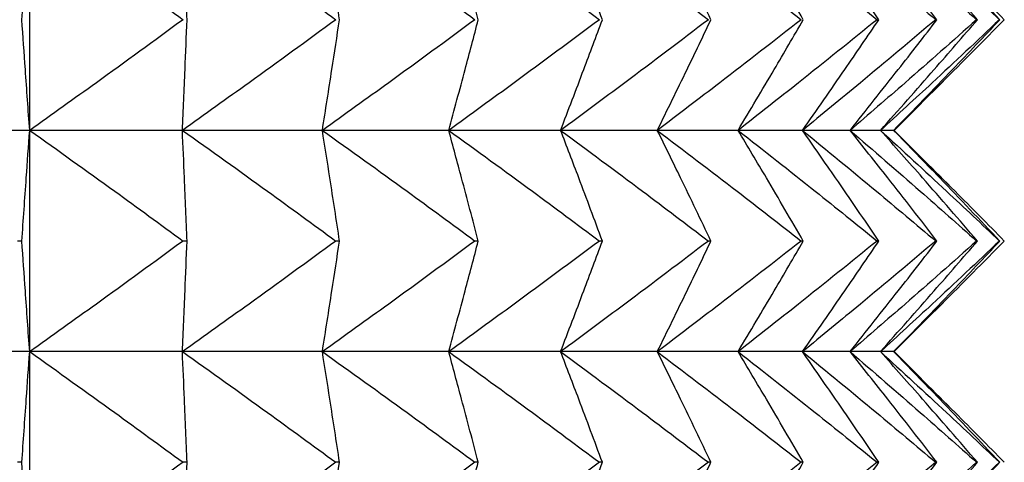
# Model space of a CAD drawing. Header units: millimetres. Extents: x 0 to 210, y 0 to 297.
# Tile 24 of 80: x 49.166 to 50.5, y 265.777 to 266.377. Entities that reach past the tile are written whole.
import ezdxf

# ---------------------------------------------------------------- set-up
doc = ezdxf.new("R2010")
doc.units = ezdxf.units.MM

msp = doc.modelspace()

# ---------------------------------------------------------------- linework, layer by layer
at = {"color": 7, "linetype": 'Continuous', "lineweight": 25}
for p, q in [((49.1797, 266.2273), (49.1797, 266.5273)), ((50.3507, 266.2273), (50.4254, 266.302)), ((49.1797, 266.2273), (48.957, 266.2273)), ((49.1797, 265.9273), (49.1797, 266.2273)), ((49.3865, 266.2273), (49.1797, 266.2273)), ((49.5762, 266.2273), (49.3865, 266.2273)), ((49.7474, 266.2273), (49.5762, 266.2273)), ((49.8989, 266.2273), (49.7474, 266.2273)), ((50.0299, 266.2273), (49.8989, 266.2273)), ((50.1393, 266.2273), (50.0299, 266.2273)), ((50.2266, 266.2273), (50.1393, 266.2273)), ((50.291, 266.2273), (50.2266, 266.2273)), ((50.3322, 266.2273), (50.291, 266.2273)), ((50.35, 266.2273), (50.3322, 266.2273)), ((50.3507, 266.2273), (50.35, 266.2273)), ((50.4254, 266.1526), (50.3507, 266.2273)), ((49.1691, 266.0773), (49.1632, 266.0773)), ((49.3929, 266.0773), (49.3874, 266.0773)), ((49.5995, 266.0773), (49.5944, 266.0773)), ((49.7874, 266.0773), (49.7829, 266.0773)), ((49.9555, 266.0773), (49.9515, 266.0773)), ((50.1026, 266.0773), (50.0991, 266.0773)), ((50.2277, 266.0773), (50.2248, 266.0773)), ((50.33, 266.0773), (50.3277, 266.0773)), ((50.4088, 266.0773), (50.4071, 266.0773)), ((50.4636, 266.0773), (50.4625, 266.0773)), ((50.494, 266.0773), (50.4935, 266.0773)), ((50.3507, 265.9273), (50.4254, 266.002)), ((49.1797, 265.9273), (48.957, 265.9273)), ((49.1797, 265.6273), (49.1797, 265.9273)), ((49.3865, 265.9273), (49.1797, 265.9273)), ((49.5762, 265.9273), (49.3865, 265.9273)), ((49.7474, 265.9273), (49.5762, 265.9273)), ((49.8989, 265.9273), (49.7474, 265.9273)), ((50.0299, 265.9273), (49.8989, 265.9273)), ((50.1393, 265.9273), (50.0299, 265.9273)), ((50.2266, 265.9273), (50.1393, 265.9273)), ((50.291, 265.9273), (50.2266, 265.9273)), ((50.3322, 265.9273), (50.291, 265.9273)), ((50.35, 265.9273), (50.3322, 265.9273)), ((50.3507, 265.9273), (50.35, 265.9273)), ((50.4254, 265.8526), (50.3507, 265.9273)), ((49.1691, 265.7773), (49.1632, 265.7773)), ((49.3929, 265.7773), (49.3874, 265.7773)), ((49.5995, 265.7773), (49.5944, 265.7773)), ((49.7874, 265.7773), (49.7829, 265.7773)), ((49.9555, 265.7773), (49.9515, 265.7773)), ((50.1026, 265.7773), (50.0991, 265.7773)), ((50.2277, 265.7773), (50.2248, 265.7773)), ((50.33, 265.7773), (50.3277, 265.7773)), ((50.4088, 265.7773), (50.4071, 265.7773)), ((50.4636, 265.7773), (50.4625, 265.7773)), ((50.494, 265.7773), (50.4935, 265.7773))]:
    msp.add_line(p, q, dxfattribs=at)
for points, knots in [([(49.1691, 266.3773), (49.1711, 266.4058), (49.1746, 266.4558), (49.1781, 266.5058), (49.1797, 266.5273)], [0, 0, 0, 0, 0.5697165, 1, 1, 1, 1]), ([(49.1797, 266.5273), (49.2182, 266.4999), (49.2878, 266.4503), (49.3566, 266.3999), (49.3874, 266.3773)], [0, 0, 0, 0, 0.55327, 1, 1, 1, 1]), ([(49.3929, 266.3773), (49.3917, 266.4058), (49.3896, 266.4558), (49.3875, 266.5058), (49.3865, 266.5273)], [0, 0, 0, 0, 0.569731, 1, 1, 1, 1]), ([(49.3865, 266.5273), (49.4251, 266.4999), (49.4947, 266.4503), (49.5636, 266.3999), (49.5944, 266.3773)], [0, 0, 0, 0, 0.553272, 1, 1, 1, 1]), ([(49.5995, 266.3773), (49.5951, 266.4058), (49.5875, 266.4558), (49.5796, 266.5058), (49.5762, 266.5273)], [0, 0, 0, 0, 0.56963, 1, 1, 1, 1]), ([(49.5762, 266.5273), (49.6145, 266.4999), (49.6837, 266.4503), (49.7523, 266.3999), (49.7829, 266.3773)], [0, 0, 0, 0, 0.55326, 1, 1, 1, 1]), ([(49.7874, 266.3773), (49.7799, 266.4058), (49.7667, 266.4558), (49.7532, 266.5058), (49.7474, 266.5273)], [0, 0, 0, 0, 0.5694296, 1, 1, 1, 1]), ([(49.7474, 266.5273), (49.7852, 266.4999), (49.8536, 266.4503), (49.9212, 266.3999), (49.9515, 266.3773)], [0, 0, 0, 0, 0.553232, 1, 1, 1, 1]), ([(49.9555, 266.3773), (49.9449, 266.4058), (49.9263, 266.4559), (49.9072, 266.5058), (49.8989, 266.5273)], [0, 0, 0, 0, 0.56916, 1, 1, 1, 1]), ([(49.8989, 266.5273), (49.936, 266.4999), (50.0031, 266.4503), (50.0694, 266.3999), (50.0991, 266.3773)], [0, 0, 0, 0, 0.553191, 1, 1, 1, 1]), ([(50.1026, 266.3773), (50.0889, 266.4058), (50.065, 266.456), (50.0405, 266.5058), (50.0299, 266.5273)], [0, 0, 0, 0, 0.568854, 1, 1, 1, 1]), ([(50.0299, 266.5273), (50.066, 266.4999), (50.1313, 266.4503), (50.1959, 266.3999), (50.2248, 266.3773)], [0, 0, 0, 0, 0.553132, 1, 1, 1, 1]), ([(50.2277, 266.3773), (50.2111, 266.4058), (50.182, 266.456), (50.1522, 266.5058), (50.1393, 266.5273)], [0, 0, 0, 0, 0.568541, 1, 1, 1, 1]), ([(50.1393, 266.5273), (50.1742, 266.4999), (50.2374, 266.4503), (50.2998, 266.3999), (50.3277, 266.3773)], [0, 0, 0, 0, 0.5530551, 1, 1, 1, 1]), ([(50.33, 266.3773), (50.3106, 266.4058), (50.2764, 266.4561), (50.2416, 266.5058), (50.2266, 266.5273)], [0, 0, 0, 0, 0.5682399, 1, 1, 1, 1]), ([(50.2266, 266.5273), (50.26, 266.4999), (50.3205, 266.4503), (50.3803, 266.3999), (50.4071, 266.3773)], [0, 0, 0, 0, 0.552959, 1, 1, 1, 1]), ([(50.4088, 266.3773), (50.3867, 266.4059), (50.3478, 266.4561), (50.3081, 266.5058), (50.291, 266.5273)], [0, 0, 0, 0, 0.567965, 1, 1, 1, 1]), ([(50.291, 266.5273), (50.3228, 266.4999), (50.3803, 266.4503), (50.4371, 266.3999), (50.4625, 266.3773)], [0, 0, 0, 0, 0.552841, 1, 1, 1, 1]), ([(50.4636, 266.3773), (50.4389, 266.4059), (50.3955, 266.4562), (50.3513, 266.5058), (50.3322, 266.5273)], [0, 0, 0, 0, 0.567719, 1, 1, 1, 1]), ([(50.3322, 266.5273), (50.3621, 266.4999), (50.4163, 266.4502), (50.4696, 266.3999), (50.4935, 266.3773)], [0, 0, 0, 0, 0.552698, 1, 1, 1, 1]), ([(50.494, 266.3773), (50.4669, 266.4059), (50.4193, 266.4562), (50.3709, 266.5058), (50.35, 266.5273)], [0, 0, 0, 0, 0.567506, 1, 1, 1, 1]), ([(50.35, 266.5273), (50.3778, 266.4999), (50.4281, 266.4502), (50.4778, 266.3998), (50.5, 266.3773)], [0, 0, 0, 0, 0.552529, 1, 1, 1, 1]), ([(49.1797, 266.2273), (49.1777, 266.2548), (49.1741, 266.3048), (49.1707, 266.3548), (49.1691, 266.3773)], [0, 0, 0, 0, 0.550237, 1, 1, 1, 1]), ([(49.3874, 266.3773), (49.3484, 266.3487), (49.2794, 266.2983), (49.2098, 266.2488), (49.1797, 266.2273)], [0, 0, 0, 0, 0.566695, 1, 1, 1, 1]), ([(49.3865, 266.2273), (49.3877, 266.2548), (49.3899, 266.3048), (49.392, 266.3548), (49.3929, 266.3773)], [0, 0, 0, 0, 0.550222, 1, 1, 1, 1]), ([(49.5944, 266.3773), (49.5554, 266.3487), (49.4864, 266.2983), (49.4167, 266.2488), (49.3865, 266.2273)], [0, 0, 0, 0, 0.566693, 1, 1, 1, 1]), ([(49.5762, 266.2273), (49.5805, 266.2548), (49.5884, 266.3048), (49.596, 266.3548), (49.5995, 266.3773)], [0, 0, 0, 0, 0.550323, 1, 1, 1, 1]), ([(49.7829, 266.3773), (49.744, 266.3487), (49.6755, 266.2983), (49.6062, 266.2488), (49.5762, 266.2273)], [0, 0, 0, 0, 0.566705, 1, 1, 1, 1]), ([(49.7474, 266.2273), (49.7548, 266.2548), (49.7683, 266.3048), (49.7815, 266.3548), (49.7874, 266.3773)], [0, 0, 0, 0, 0.550525, 1, 1, 1, 1]), ([(49.9515, 266.3773), (49.9131, 266.3487), (49.8454, 266.2983), (49.777, 266.2488), (49.7474, 266.2273)], [0, 0, 0, 0, 0.566732, 1, 1, 1, 1]), ([(49.8989, 266.2273), (49.9094, 266.2548), (49.9285, 266.3047), (49.9471, 266.3548), (49.9555, 266.3773)], [0, 0, 0, 0, 0.550795, 1, 1, 1, 1]), ([(50.0991, 266.3773), (50.0615, 266.3487), (49.9951, 266.2983), (49.928, 266.2488), (49.8989, 266.2273)], [0, 0, 0, 0, 0.566774, 1, 1, 1, 1]), ([(50.0299, 266.2273), (50.0434, 266.2548), (50.0679, 266.3047), (50.0918, 266.3548), (50.1026, 266.3773)], [0, 0, 0, 0, 0.551102, 1, 1, 1, 1]), ([(50.2248, 266.3773), (50.1881, 266.3487), (50.1235, 266.2983), (50.0582, 266.2488), (50.0299, 266.2273)], [0, 0, 0, 0, 0.566832, 1, 1, 1, 1]), ([(50.1393, 266.2273), (50.1557, 266.2548), (50.1855, 266.3046), (50.2146, 266.3548), (50.2277, 266.3773)], [0, 0, 0, 0, 0.551416, 1, 1, 1, 1]), ([(50.3277, 266.3773), (50.2923, 266.3487), (50.2298, 266.2983), (50.1667, 266.2488), (50.1393, 266.2273)], [0, 0, 0, 0, 0.566909, 1, 1, 1, 1]), ([(50.2266, 266.2273), (50.2458, 266.2548), (50.2806, 266.3045), (50.3147, 266.3548), (50.33, 266.3773)], [0, 0, 0, 0, 0.551718, 1, 1, 1, 1]), ([(50.4071, 266.3773), (50.3731, 266.3487), (50.3133, 266.2983), (50.2528, 266.2488), (50.2266, 266.2273)], [0, 0, 0, 0, 0.5670037, 1, 1, 1, 1]), ([(50.291, 266.2273), (50.3129, 266.2548), (50.3525, 266.3045), (50.3914, 266.3548), (50.4088, 266.3773)], [0, 0, 0, 0, 0.551994, 1, 1, 1, 1]), ([(50.4625, 266.3773), (50.4303, 266.3487), (50.3735, 266.2983), (50.3159, 266.2488), (50.291, 266.2273)], [0, 0, 0, 0, 0.567121, 1, 1, 1, 1]), ([(50.3322, 266.2273), (50.3566, 266.2547), (50.4007, 266.3045), (50.4441, 266.3548), (50.4636, 266.3773)], [0, 0, 0, 0, 0.552241, 1, 1, 1, 1]), ([(50.4935, 266.3773), (50.4632, 266.3487), (50.4098, 266.2984), (50.3557, 266.2488), (50.3322, 266.2273)], [0, 0, 0, 0, 0.567264, 1, 1, 1, 1]), ([(50.35, 266.2273), (50.3767, 266.2547), (50.425, 266.3044), (50.4727, 266.3548), (50.494, 266.3773)], [0, 0, 0, 0, 0.552456, 1, 1, 1, 1]), ([(50.5, 266.3773), (50.4718, 266.3487), (50.4221, 266.2984), (50.3718, 266.2488), (50.35, 266.2273)], [0, 0, 0, 0, 0.5674321, 1, 1, 1, 1]), ([(49.1691, 266.0773), (49.1711, 266.1058), (49.1746, 266.1558), (49.1781, 266.2058), (49.1797, 266.2273)], [0, 0, 0, 0, 0.5698154, 1, 1, 1, 1]), ([(49.1797, 266.2273), (49.2182, 266.1999), (49.2878, 266.1503), (49.3566, 266.0999), (49.3874, 266.0773)], [0, 0, 0, 0, 0.55327, 1, 1, 1, 1]), ([(49.3929, 266.0773), (49.3917, 266.1058), (49.3896, 266.1558), (49.3875, 266.2058), (49.3865, 266.2273)], [0, 0, 0, 0, 0.569831, 1, 1, 1, 1]), ([(49.3865, 266.2273), (49.4251, 266.1999), (49.4947, 266.1503), (49.5636, 266.0999), (49.5944, 266.0773)], [0, 0, 0, 0, 0.553272, 1, 1, 1, 1]), ([(49.5995, 266.0773), (49.5951, 266.1058), (49.5875, 266.1558), (49.5796, 266.2058), (49.5762, 266.2273)], [0, 0, 0, 0, 0.569727, 1, 1, 1, 1]), ([(49.5762, 266.2273), (49.6145, 266.1999), (49.6837, 266.1503), (49.7523, 266.0999), (49.7829, 266.0773)], [0, 0, 0, 0, 0.55326, 1, 1, 1, 1]), ([(49.7874, 266.0773), (49.7799, 266.1058), (49.7667, 266.1559), (49.7532, 266.2058), (49.7474, 266.2273)], [0, 0, 0, 0, 0.569522, 1, 1, 1, 1]), ([(49.7474, 266.2273), (49.7852, 266.1999), (49.8536, 266.1503), (49.9212, 266.0999), (49.9515, 266.0773)], [0, 0, 0, 0, 0.553232, 1, 1, 1, 1]), ([(49.9555, 266.0773), (49.9449, 266.1058), (49.9263, 266.1559), (49.9072, 266.2058), (49.8989, 266.2273)], [0, 0, 0, 0, 0.569247, 1, 1, 1, 1]), ([(49.8989, 266.2273), (49.936, 266.1999), (50.0031, 266.1503), (50.0694, 266.0999), (50.0991, 266.0773)], [0, 0, 0, 0, 0.553191, 1, 1, 1, 1]), ([(50.1026, 266.0773), (50.0889, 266.1058), (50.065, 266.156), (50.0405, 266.2058), (50.0299, 266.2273)], [0, 0, 0, 0, 0.568934, 1, 1, 1, 1]), ([(50.0299, 266.2273), (50.066, 266.1999), (50.1313, 266.1503), (50.1959, 266.0999), (50.2248, 266.0773)], [0, 0, 0, 0, 0.553132, 1, 1, 1, 1]), ([(50.2277, 266.0773), (50.2111, 266.1058), (50.182, 266.156), (50.1522, 266.2058), (50.1393, 266.2273)], [0, 0, 0, 0, 0.568614, 1, 1, 1, 1]), ([(50.1393, 266.2273), (50.1742, 266.1999), (50.2374, 266.1503), (50.2998, 266.0999), (50.3277, 266.0773)], [0, 0, 0, 0, 0.5530551, 1, 1, 1, 1]), ([(50.33, 266.0773), (50.3106, 266.1058), (50.2764, 266.1561), (50.2416, 266.2058), (50.2266, 266.2273)], [0, 0, 0, 0, 0.568307, 1, 1, 1, 1]), ([(50.2266, 266.2273), (50.26, 266.1999), (50.3205, 266.1503), (50.3803, 266.0999), (50.4071, 266.0773)], [0, 0, 0, 0, 0.552959, 1, 1, 1, 1]), ([(50.4088, 266.0773), (50.3867, 266.1059), (50.3478, 266.1561), (50.3081, 266.2058), (50.291, 266.2273)], [0, 0, 0, 0, 0.568026, 1, 1, 1, 1]), ([(50.291, 266.2273), (50.3228, 266.1999), (50.3803, 266.1503), (50.4371, 266.0998), (50.4625, 266.0773)], [0, 0, 0, 0, 0.552841, 1, 1, 1, 1]), ([(50.4636, 266.0773), (50.4389, 266.1059), (50.3955, 266.1562), (50.3513, 266.2058), (50.3322, 266.2273)], [0, 0, 0, 0, 0.567775, 1, 1, 1, 1]), ([(50.3322, 266.2273), (50.3621, 266.1999), (50.4163, 266.1502), (50.4696, 266.0998), (50.4935, 266.0773)], [0, 0, 0, 0, 0.552698, 1, 1, 1, 1]), ([(50.494, 266.0773), (50.4669, 266.1059), (50.4193, 266.1562), (50.3709, 266.2058), (50.35, 266.2273)], [0, 0, 0, 0, 0.567558, 1, 1, 1, 1]), ([(50.35, 266.2273), (50.3778, 266.1999), (50.4281, 266.1502), (50.4778, 266.0998), (50.5, 266.0773)], [0, 0, 0, 0, 0.552529, 1, 1, 1, 1]), ([(49.1797, 265.9273), (49.1777, 265.9548), (49.1741, 266.0048), (49.1707, 266.0548), (49.1691, 266.0773)], [0, 0, 0, 0, 0.550192, 1, 1, 1, 1]), ([(49.3874, 266.0773), (49.3484, 266.0487), (49.2795, 265.9983), (49.2098, 265.9488), (49.1797, 265.9273)], [0, 0, 0, 0, 0.566714, 1, 1, 1, 1]), ([(49.3865, 265.9273), (49.3877, 265.9548), (49.3899, 266.0048), (49.392, 266.0548), (49.3929, 266.0773)], [0, 0, 0, 0, 0.550177, 1, 1, 1, 1]), ([(49.5944, 266.0773), (49.5554, 266.0487), (49.4864, 265.9983), (49.4167, 265.9488), (49.3865, 265.9273)], [0, 0, 0, 0, 0.566712, 1, 1, 1, 1]), ([(49.5762, 265.9273), (49.5805, 265.9548), (49.5884, 266.0048), (49.596, 266.0548), (49.5995, 266.0773)], [0, 0, 0, 0, 0.5502799, 1, 1, 1, 1]), ([(49.7829, 266.0773), (49.744, 266.0487), (49.6755, 265.9983), (49.6062, 265.9488), (49.5762, 265.9273)], [0, 0, 0, 0, 0.566724, 1, 1, 1, 1]), ([(49.7474, 265.9273), (49.7548, 265.9548), (49.7683, 266.0048), (49.7815, 266.0548), (49.7874, 266.0773)], [0, 0, 0, 0, 0.550483, 1, 1, 1, 1]), ([(49.9515, 266.0773), (49.9131, 266.0487), (49.8454, 265.9983), (49.777, 265.9488), (49.7474, 265.9273)], [0, 0, 0, 0, 0.566752, 1, 1, 1, 1]), ([(49.8989, 265.9273), (49.9094, 265.9548), (49.9285, 266.0047), (49.9471, 266.0548), (49.9555, 266.0773)], [0, 0, 0, 0, 0.550756, 1, 1, 1, 1]), ([(50.0991, 266.0773), (50.0615, 266.0487), (49.9951, 265.9983), (49.928, 265.9488), (49.8989, 265.9273)], [0, 0, 0, 0, 0.566794, 1, 1, 1, 1]), ([(50.0299, 265.9273), (50.0434, 265.9548), (50.0679, 266.0047), (50.0918, 266.0548), (50.1026, 266.0773)], [0, 0, 0, 0, 0.551066, 1, 1, 1, 1]), ([(50.2248, 266.0773), (50.1881, 266.0487), (50.1235, 265.9983), (50.0582, 265.9488), (50.0299, 265.9273)], [0, 0, 0, 0, 0.566853, 1, 1, 1, 1]), ([(50.1393, 265.9273), (50.1557, 265.9548), (50.1855, 266.0046), (50.2146, 266.0548), (50.2277, 266.0773)], [0, 0, 0, 0, 0.551383, 1, 1, 1, 1]), ([(50.3277, 266.0773), (50.2923, 266.0487), (50.2298, 265.9983), (50.1667, 265.9488), (50.1393, 265.9273)], [0, 0, 0, 0, 0.56693, 1, 1, 1, 1]), ([(50.2266, 265.9273), (50.2458, 265.9548), (50.2806, 266.0045), (50.3147, 266.0548), (50.33, 266.0773)], [0, 0, 0, 0, 0.551688, 1, 1, 1, 1]), ([(50.4071, 266.0773), (50.3731, 266.0487), (50.3133, 265.9983), (50.2528, 265.9488), (50.2266, 265.9273)], [0, 0, 0, 0, 0.567027, 1, 1, 1, 1]), ([(50.291, 265.9273), (50.3129, 265.9548), (50.3525, 266.0045), (50.3914, 266.0548), (50.4088, 266.0773)], [0, 0, 0, 0, 0.551967, 1, 1, 1, 1]), ([(50.4625, 266.0773), (50.4303, 266.0487), (50.3735, 265.9983), (50.3159, 265.9488), (50.291, 265.9273)], [0, 0, 0, 0, 0.567145, 1, 1, 1, 1]), ([(50.3322, 265.9273), (50.3566, 265.9548), (50.4007, 266.0045), (50.4441, 266.0548), (50.4636, 266.0773)], [0, 0, 0, 0, 0.552216, 1, 1, 1, 1]), ([(50.4935, 266.0773), (50.4632, 266.0487), (50.4098, 265.9984), (50.3557, 265.9488), (50.3322, 265.9273)], [0, 0, 0, 0, 0.56729, 1, 1, 1, 1]), ([(50.35, 265.9273), (50.3767, 265.9547), (50.425, 266.0044), (50.4727, 266.0548), (50.494, 266.0773)], [0, 0, 0, 0, 0.552433, 1, 1, 1, 1]), ([(50.5, 266.0773), (50.4718, 266.0487), (50.4221, 265.9984), (50.3718, 265.9488), (50.35, 265.9273)], [0, 0, 0, 0, 0.5674602, 1, 1, 1, 1]), ([(49.1691, 265.7773), (49.1711, 265.8058), (49.1746, 265.8558), (49.1781, 265.9058), (49.1797, 265.9273)], [0, 0, 0, 0, 0.569759, 1, 1, 1, 1]), ([(49.1797, 265.9273), (49.2182, 265.8999), (49.2877, 265.8503), (49.3566, 265.7999), (49.3874, 265.7773)], [0, 0, 0, 0, 0.553285, 1, 1, 1, 1]), ([(49.3929, 265.7773), (49.3917, 265.8058), (49.3896, 265.8558), (49.3875, 265.9058), (49.3865, 265.9273)], [0, 0, 0, 0, 0.569774, 1, 1, 1, 1]), ([(49.3865, 265.9273), (49.4251, 265.8999), (49.4947, 265.8503), (49.5636, 265.7999), (49.5944, 265.7773)], [0, 0, 0, 0, 0.553287, 1, 1, 1, 1]), ([(49.5995, 265.7773), (49.5951, 265.8058), (49.5875, 265.8558), (49.5796, 265.9058), (49.5762, 265.9273)], [0, 0, 0, 0, 0.5696718, 1, 1, 1, 1]), ([(49.5762, 265.9273), (49.6145, 265.8999), (49.6837, 265.8503), (49.7523, 265.7999), (49.7829, 265.7773)], [0, 0, 0, 0, 0.553275, 1, 1, 1, 1]), ([(49.7874, 265.7773), (49.7799, 265.8058), (49.7667, 265.8559), (49.7532, 265.9058), (49.7474, 265.9273)], [0, 0, 0, 0, 0.5694696, 1, 1, 1, 1]), ([(49.7474, 265.9273), (49.7852, 265.8999), (49.8536, 265.8503), (49.9212, 265.7999), (49.9515, 265.7773)], [0, 0, 0, 0, 0.553248, 1, 1, 1, 1]), ([(49.9555, 265.7773), (49.9449, 265.8058), (49.9263, 265.8559), (49.9072, 265.9058), (49.8989, 265.9273)], [0, 0, 0, 0, 0.569197, 1, 1, 1, 1]), ([(49.8989, 265.9273), (49.936, 265.8999), (50.0031, 265.8503), (50.0694, 265.7999), (50.0991, 265.7773)], [0, 0, 0, 0, 0.553207, 1, 1, 1, 1]), ([(50.1026, 265.7773), (50.0889, 265.8058), (50.065, 265.856), (50.0405, 265.9058), (50.0299, 265.9273)], [0, 0, 0, 0, 0.568889, 1, 1, 1, 1]), ([(50.0299, 265.9273), (50.066, 265.8999), (50.1313, 265.8503), (50.1959, 265.7998), (50.2248, 265.7773)], [0, 0, 0, 0, 0.553148, 1, 1, 1, 1]), ([(50.2277, 265.7773), (50.2111, 265.8058), (50.182, 265.856), (50.1522, 265.9058), (50.1393, 265.9273)], [0, 0, 0, 0, 0.568572, 1, 1, 1, 1]), ([(50.1393, 265.9273), (50.1742, 265.8999), (50.2373, 265.8503), (50.2998, 265.7998), (50.3277, 265.7773)], [0, 0, 0, 0, 0.553072, 1, 1, 1, 1]), ([(50.33, 265.7773), (50.3106, 265.8058), (50.2764, 265.8561), (50.2416, 265.9058), (50.2266, 265.9273)], [0, 0, 0, 0, 0.568269, 1, 1, 1, 1]), ([(50.2266, 265.9273), (50.26, 265.8999), (50.3205, 265.8503), (50.3803, 265.7998), (50.4071, 265.7773)], [0, 0, 0, 0, 0.552977, 1, 1, 1, 1]), ([(50.4088, 265.7773), (50.3867, 265.8058), (50.3478, 265.8561), (50.3081, 265.9058), (50.291, 265.9273)], [0, 0, 0, 0, 0.567991, 1, 1, 1, 1]), ([(50.291, 265.9273), (50.3228, 265.8999), (50.3803, 265.8503), (50.4371, 265.7998), (50.4625, 265.7773)], [0, 0, 0, 0, 0.55286, 1, 1, 1, 1]), ([(50.4636, 265.7773), (50.4389, 265.8059), (50.3955, 265.8562), (50.3513, 265.9058), (50.3322, 265.9273)], [0, 0, 0, 0, 0.567743, 1, 1, 1, 1]), ([(50.3322, 265.9273), (50.3621, 265.8999), (50.4162, 265.8502), (50.4696, 265.7998), (50.4935, 265.7773)], [0, 0, 0, 0, 0.552719, 1, 1, 1, 1]), ([(50.494, 265.7773), (50.4669, 265.8059), (50.4193, 265.8562), (50.3709, 265.9058), (50.35, 265.9273)], [0, 0, 0, 0, 0.567529, 1, 1, 1, 1]), ([(50.35, 265.9273), (50.3778, 265.8999), (50.4281, 265.8502), (50.4778, 265.7998), (50.5, 265.7773)], [0, 0, 0, 0, 0.552551, 1, 1, 1, 1]), ([(49.1797, 265.6273), (49.1777, 265.6548), (49.1741, 265.7048), (49.1707, 265.7548), (49.1691, 265.7773)], [0, 0, 0, 0, 0.550192, 1, 1, 1, 1]), ([(49.3874, 265.7773), (49.3484, 265.7487), (49.2794, 265.6983), (49.2098, 265.6488), (49.1797, 265.6273)], [0, 0, 0, 0, 0.56668, 1, 1, 1, 1]), ([(49.3865, 265.6273), (49.3877, 265.6548), (49.3899, 265.7048), (49.392, 265.7548), (49.3929, 265.7773)], [0, 0, 0, 0, 0.550177, 1, 1, 1, 1]), ([(49.5944, 265.7773), (49.5554, 265.7487), (49.4864, 265.6983), (49.4167, 265.6488), (49.3865, 265.6273)], [0, 0, 0, 0, 0.566679, 1, 1, 1, 1]), ([(49.5762, 265.6273), (49.5805, 265.6548), (49.5884, 265.7048), (49.596, 265.7548), (49.5995, 265.7773)], [0, 0, 0, 0, 0.5502799, 1, 1, 1, 1]), ([(49.7829, 265.7773), (49.744, 265.7487), (49.6754, 265.6983), (49.6062, 265.6488), (49.5762, 265.6273)], [0, 0, 0, 0, 0.56669, 1, 1, 1, 1]), ([(49.7474, 265.6273), (49.7548, 265.6548), (49.7683, 265.7048), (49.7815, 265.7548), (49.7874, 265.7773)], [0, 0, 0, 0, 0.550483, 1, 1, 1, 1]), ([(49.9515, 265.7773), (49.9131, 265.7487), (49.8454, 265.6983), (49.777, 265.6488), (49.7474, 265.6273)], [0, 0, 0, 0, 0.566717, 1, 1, 1, 1]), ([(49.8989, 265.6273), (49.9094, 265.6548), (49.9285, 265.7047), (49.9471, 265.7548), (49.9555, 265.7773)], [0, 0, 0, 0, 0.550756, 1, 1, 1, 1]), ([(50.0991, 265.7773), (50.0615, 265.7487), (49.9951, 265.6983), (49.928, 265.6488), (49.8989, 265.6273)], [0, 0, 0, 0, 0.566758, 1, 1, 1, 1]), ([(50.0299, 265.6273), (50.0434, 265.6548), (50.0679, 265.7047), (50.0918, 265.7548), (50.1026, 265.7773)], [0, 0, 0, 0, 0.551066, 1, 1, 1, 1]), ([(50.2248, 265.7773), (50.1881, 265.7487), (50.1235, 265.6983), (50.0582, 265.6488), (50.0299, 265.6273)], [0, 0, 0, 0, 0.566816, 1, 1, 1, 1]), ([(50.1393, 265.6273), (50.1557, 265.6548), (50.1855, 265.7046), (50.2146, 265.7548), (50.2277, 265.7773)], [0, 0, 0, 0, 0.551383, 1, 1, 1, 1]), ([(50.3277, 265.7773), (50.2923, 265.7487), (50.2298, 265.6983), (50.1667, 265.6488), (50.1393, 265.6273)], [0, 0, 0, 0, 0.566892, 1, 1, 1, 1]), ([(50.2266, 265.6273), (50.2458, 265.6548), (50.2806, 265.7045), (50.3147, 265.7548), (50.33, 265.7773)], [0, 0, 0, 0, 0.551688, 1, 1, 1, 1]), ([(50.4071, 265.7773), (50.3731, 265.7487), (50.3133, 265.6983), (50.2528, 265.6488), (50.2266, 265.6273)], [0, 0, 0, 0, 0.566986, 1, 1, 1, 1]), ([(50.291, 265.6273), (50.3129, 265.6548), (50.3525, 265.7045), (50.3914, 265.7548), (50.4088, 265.7773)], [0, 0, 0, 0, 0.551967, 1, 1, 1, 1]), ([(50.4625, 265.7773), (50.4303, 265.7487), (50.3734, 265.6983), (50.3159, 265.6488), (50.291, 265.6273)], [0, 0, 0, 0, 0.5671025, 1, 1, 1, 1]), ([(50.3322, 265.6273), (50.3566, 265.6547), (50.4007, 265.7044), (50.4441, 265.7548), (50.4636, 265.7773)], [0, 0, 0, 0, 0.552216, 1, 1, 1, 1]), ([(50.4935, 265.7773), (50.4632, 265.7487), (50.4098, 265.6984), (50.3557, 265.6488), (50.3322, 265.6273)], [0, 0, 0, 0, 0.5672435, 1, 1, 1, 1]), ([(50.35, 265.6273), (50.3767, 265.6547), (50.425, 265.7044), (50.4727, 265.7548), (50.494, 265.7773)], [0, 0, 0, 0, 0.552433, 1, 1, 1, 1])]:
    msp.add_open_spline(points, degree=3, knots=knots, dxfattribs=at)

doc.saveas('drawing.dxf')
